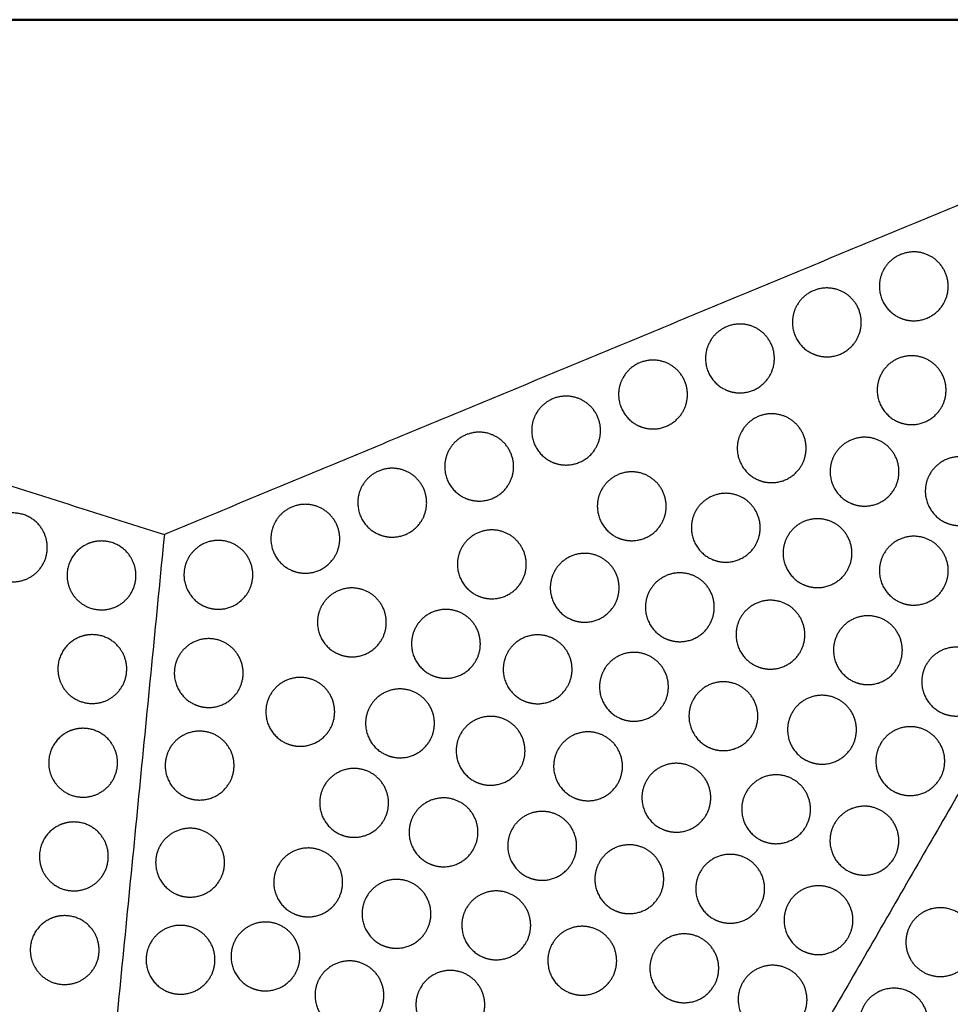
# Model space of a CAD drawing. Header units: millimetres. Extents: x -125 to 375, y 0 to 433.
# Tile 31 of 33: x 129 to 210, y 347 to 433. Entities that reach past the tile are written whole.
import ezdxf

# ---------------------------------------------------------------- set-up
doc = ezdxf.new("R2010")
doc.units = ezdxf.units.MM
doc.layers.add('Make2D$Visible$Curves', color=7, linetype='Continuous', true_color=0x000000)
doc.layers.add('Make2D$Visible$SceneSilhouetteCurves', color=7, linetype='Continuous', lineweight=50, true_color=0x000000)

msp = doc.modelspace()

# ---------------------------------------------------------------- linework, layer by layer
at = {"layer": 'Make2D$Visible$Curves', "color": 18, "lineweight": -3, "true_color": 0x000000}
for points in [[(0, 433.013), (70.937, 410.587), (141.875, 388.161)], [(250, 433.013), (187.5, 324.76), (125, 216.506)], [(250, 433.013), (195.937, 410.587), (141.875, 388.161)], [(141.875, 388.161), (133.437, 302.334), (125, 216.506)]]:
    msp.add_open_spline(points, degree=2, dxfattribs=at)
at = {"layer": 'Make2D$Visible$Curves', "color": 18, "true_color": 0x000000}
msp.add_open_spline([(0, 433.013), (125, 433.013), (250, 433.013)], degree=2, dxfattribs=at)
at = {"layer": 'Make2D$Visible$Curves', "color": 18, "lineweight": -3, "true_color": 0x000000}
for points, weights, knots in [([(207.177, 406.782), (206.374, 406.782), (205.677, 407.184), (204.177, 408.05), (204.177, 409.782), (204.177, 410.586), (204.579, 411.282), (206.079, 413.88), (208.677, 412.38), (211.275, 410.88), (209.775, 408.282), (208.909, 406.782), (207.177, 406.782)], [0.868347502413, 0.900099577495, 1, 0.807007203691, 0.868347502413, 0.900099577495, 1, 0.707106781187, 1, 0.707106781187, 1, 0.807007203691, 0.868347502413], [16.048112, 16.048112, 16.048112, 18.106736, 18.106736, 21.596537, 21.596537, 23.206626, 23.206626, 29.242204, 29.242204, 35.277783, 35.277783, 39.254738, 39.254738, 39.254738]), ([(199.603, 403.64), (198.799, 403.64), (198.103, 404.042), (196.603, 404.908), (196.603, 406.64), (196.603, 407.444), (197.005, 408.14), (198.505, 410.738), (201.103, 409.238), (203.701, 407.738), (202.201, 405.14), (201.335, 403.64), (199.603, 403.64)], [0.868347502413, 0.900099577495, 1, 0.807007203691, 0.868347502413, 0.900099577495, 1, 0.707106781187, 1, 0.707106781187, 1, 0.807007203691, 0.868347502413], [16.048112, 16.048112, 16.048112, 18.106736, 18.106736, 21.596537, 21.596537, 23.206626, 23.206626, 29.242204, 29.242204, 35.277783, 35.277783, 39.254738, 39.254738, 39.254738]), ([(192.029, 400.498), (191.225, 400.498), (190.529, 400.9), (189.029, 401.766), (189.029, 403.498), (189.029, 404.302), (189.431, 404.998), (190.931, 407.596), (193.529, 406.096), (196.127, 404.596), (194.627, 401.998), (193.761, 400.498), (192.029, 400.498)], [0.868347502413, 0.900099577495, 1, 0.807007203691, 0.868347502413, 0.900099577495, 1, 0.707106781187, 1, 0.707106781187, 1, 0.807007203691, 0.868347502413], [16.048112, 16.048112, 16.048112, 18.106736, 18.106736, 21.596537, 21.596537, 23.206626, 23.206626, 29.242204, 29.242204, 35.277783, 35.277783, 39.254738, 39.254738, 39.254738]), ([(184.455, 397.356), (183.651, 397.356), (182.955, 397.758), (181.455, 398.624), (181.455, 400.356), (181.455, 401.16), (181.857, 401.856), (183.357, 404.454), (185.955, 402.954), (188.553, 401.454), (187.053, 398.856), (186.187, 397.356), (184.455, 397.356)], [0.868347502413, 0.900099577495, 1, 0.807007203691, 0.868347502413, 0.900099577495, 1, 0.707106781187, 1, 0.707106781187, 1, 0.807007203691, 0.868347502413], [16.048112, 16.048112, 16.048112, 18.106736, 18.106736, 21.596537, 21.596537, 23.206626, 23.206626, 29.242204, 29.242204, 35.277783, 35.277783, 39.254738, 39.254738, 39.254738]), ([(206.988, 397.734), (206.184, 397.734), (205.488, 398.136), (203.988, 399.002), (203.988, 400.734), (203.988, 401.538), (204.39, 402.234), (205.89, 404.832), (208.488, 403.332), (211.086, 401.832), (209.586, 399.234), (208.72, 397.734), (206.988, 397.734)], [0.868347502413, 0.900099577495, 1, 0.807007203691, 0.868347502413, 0.900099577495, 1, 0.707106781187, 1, 0.707106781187, 1, 0.807007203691, 0.868347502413], [16.048112, 16.048112, 16.048112, 18.106736, 18.106736, 21.596537, 21.596537, 23.206626, 23.206626, 29.242204, 29.242204, 35.277783, 35.277783, 39.254738, 39.254738, 39.254738]), ([(176.881, 394.214), (176.077, 394.214), (175.381, 394.616), (173.881, 395.482), (173.881, 397.214), (173.881, 398.018), (174.282, 398.714), (175.782, 401.313), (178.381, 399.813), (180.979, 398.313), (179.479, 395.714), (178.613, 394.214), (176.881, 394.214)], [0.868347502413, 0.900099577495, 1, 0.807007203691, 0.868347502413, 0.900099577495, 1, 0.707106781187, 1, 0.707106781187, 1, 0.807007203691, 0.868347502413], [16.048112, 16.048112, 16.048112, 18.106736, 18.106736, 21.596537, 21.596537, 23.206626, 23.206626, 29.242204, 29.242204, 35.277783, 35.277783, 39.254738, 39.254738, 39.254738]), ([(194.795, 392.677), (193.991, 392.677), (193.295, 393.078), (191.795, 393.945), (191.795, 395.677), (191.795, 396.48), (192.197, 397.177), (193.697, 399.775), (196.295, 398.275), (198.893, 396.775), (197.393, 394.177), (196.527, 392.677), (194.795, 392.677)], [0.868347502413, 0.900099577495, 1, 0.807007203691, 0.868347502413, 0.900099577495, 1, 0.707106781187, 1, 0.707106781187, 1, 0.807007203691, 0.868347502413], [16.048112, 16.048112, 16.048112, 18.106736, 18.106736, 21.596537, 21.596537, 23.206626, 23.206626, 29.242204, 29.242204, 35.277783, 35.277783, 39.254738, 39.254738, 39.254738]), ([(169.306, 391.073), (168.503, 391.073), (167.806, 391.475), (166.306, 392.341), (166.306, 394.073), (166.306, 394.876), (166.708, 395.573), (168.208, 398.171), (170.806, 396.671), (173.404, 395.171), (171.904, 392.573), (171.038, 391.073), (169.306, 391.073)], [0.868347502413, 0.900099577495, 1, 0.807007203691, 0.868347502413, 0.900099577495, 1, 0.707106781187, 1, 0.707106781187, 1, 0.807007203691, 0.868347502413], [16.048112, 16.048112, 16.048112, 18.106736, 18.106736, 21.596537, 21.596537, 23.206626, 23.206626, 29.242204, 29.242204, 35.277783, 35.277783, 39.254738, 39.254738, 39.254738]), ([(202.888, 390.633), (202.084, 390.633), (201.388, 391.035), (199.888, 391.901), (199.888, 393.633), (199.888, 394.437), (200.29, 395.133), (201.79, 397.731), (204.388, 396.231), (206.986, 394.731), (205.486, 392.133), (204.62, 390.633), (202.888, 390.633)], [0.868347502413, 0.900099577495, 1, 0.807007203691, 0.868347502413, 0.900099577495, 1, 0.707106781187, 1, 0.707106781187, 1, 0.807007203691, 0.868347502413], [16.048112, 16.048112, 16.048112, 18.106736, 18.106736, 21.596537, 21.596537, 23.206626, 23.206626, 29.242204, 29.242204, 35.277783, 35.277783, 39.254738, 39.254738, 39.254738]), ([(211.18, 388.935), (210.376, 388.935), (209.68, 389.337), (208.18, 390.203), (208.18, 391.935), (208.18, 392.739), (208.582, 393.435), (210.082, 396.034), (212.68, 394.534), (215.278, 393.034), (213.778, 390.435), (212.912, 388.935), (211.18, 388.935)], [0.868347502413, 0.900099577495, 1, 0.807007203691, 0.868347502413, 0.900099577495, 1, 0.707106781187, 1, 0.707106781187, 1, 0.807007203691, 0.868347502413], [16.048112, 16.048112, 16.048112, 18.106736, 18.106736, 21.596537, 21.596537, 23.206626, 23.206626, 29.242204, 29.242204, 35.277783, 35.277783, 39.254738, 39.254738, 39.254738]), ([(161.732, 387.931), (160.928, 387.931), (160.232, 388.333), (158.732, 389.199), (158.732, 390.931), (158.732, 391.735), (159.134, 392.431), (160.634, 395.029), (163.232, 393.529), (165.83, 392.029), (164.33, 389.431), (163.464, 387.931), (161.732, 387.931)], [0.868347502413, 0.900099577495, 1, 0.807007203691, 0.868347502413, 0.900099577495, 1, 0.707106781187, 1, 0.707106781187, 1, 0.807007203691, 0.868347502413], [16.048112, 16.048112, 16.048112, 18.106736, 18.106736, 21.596537, 21.596537, 23.206626, 23.206626, 29.242204, 29.242204, 35.277783, 35.277783, 39.254738, 39.254738, 39.254738]), ([(182.602, 387.619), (181.799, 387.619), (181.102, 388.021), (179.602, 388.887), (179.602, 390.619), (179.602, 391.423), (180.004, 392.119), (181.504, 394.717), (184.102, 393.217), (186.7, 391.717), (185.2, 389.119), (184.334, 387.619), (182.602, 387.619)], [0.868347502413, 0.900099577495, 1, 0.807007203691, 0.868347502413, 0.900099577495, 1, 0.707106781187, 1, 0.707106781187, 1, 0.807007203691, 0.868347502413], [16.048112, 16.048112, 16.048112, 18.106736, 18.106736, 21.596537, 21.596537, 23.206626, 23.206626, 29.242204, 29.242204, 35.277783, 35.277783, 39.254738, 39.254738, 39.254738]), ([(190.795, 385.748), (189.991, 385.748), (189.295, 386.15), (187.795, 387.016), (187.795, 388.748), (187.795, 389.552), (188.197, 390.248), (189.697, 392.846), (192.295, 391.346), (194.893, 389.846), (193.393, 387.248), (192.527, 385.748), (190.795, 385.748)], [0.868347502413, 0.900099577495, 1, 0.807007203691, 0.868347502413, 0.900099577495, 1, 0.707106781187, 1, 0.707106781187, 1, 0.807007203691, 0.868347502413], [16.048112, 16.048112, 16.048112, 18.106736, 18.106736, 21.596537, 21.596537, 23.206626, 23.206626, 29.242204, 29.242204, 35.277783, 35.277783, 39.254738, 39.254738, 39.254738]), ([(154.158, 384.789), (153.354, 384.789), (152.658, 385.191), (151.158, 386.057), (151.158, 387.789), (151.158, 388.593), (151.56, 389.289), (153.06, 391.887), (155.658, 390.387), (158.256, 388.887), (156.756, 386.289), (155.89, 384.789), (154.158, 384.789)], [0.868347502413, 0.900099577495, 1, 0.807007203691, 0.868347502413, 0.900099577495, 1, 0.707106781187, 1, 0.707106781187, 1, 0.807007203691, 0.868347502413], [16.048112, 16.048112, 16.048112, 18.106736, 18.106736, 21.596537, 21.596537, 23.206626, 23.206626, 29.242204, 29.242204, 35.277783, 35.277783, 39.254738, 39.254738, 39.254738]), ([(128.677, 390.037), (130.409, 390.037), (131.275, 388.537), (132.775, 385.939), (130.177, 384.439), (127.579, 382.939), (126.079, 385.537), (125.677, 386.233), (125.677, 387.037), (125.677, 388.769), (127.177, 389.635), (127.873, 390.037), (128.677, 390.037)], [0.868347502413, 0.807007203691, 1, 0.707106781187, 1, 0.707106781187, 1, 0.900099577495, 0.868347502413, 0.807007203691, 1, 0.900099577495, 0.868347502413], [5.529659, 5.529659, 5.529659, 9.49499, 9.49499, 15.512927, 15.512927, 21.530864, 21.530864, 23.139763, 23.139763, 26.616816, 26.616816, 28.669422, 28.669422, 28.669422]), ([(198.788, 383.531), (197.984, 383.531), (197.288, 383.933), (195.788, 384.799), (195.788, 386.531), (195.788, 387.335), (196.19, 388.031), (197.69, 390.629), (200.288, 389.129), (202.886, 387.629), (201.386, 385.031), (200.52, 383.531), (198.788, 383.531)], [0.868347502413, 0.900099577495, 1, 0.807007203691, 0.868347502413, 0.900099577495, 1, 0.707106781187, 1, 0.707106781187, 1, 0.807007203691, 0.868347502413], [16.048112, 16.048112, 16.048112, 18.106736, 18.106736, 21.596537, 21.596537, 23.206626, 23.206626, 29.242204, 29.242204, 35.277783, 35.277783, 39.254738, 39.254738, 39.254738]), ([(170.41, 382.561), (169.606, 382.561), (168.91, 382.963), (167.41, 383.829), (167.41, 385.561), (167.41, 386.365), (167.812, 387.061), (169.312, 389.659), (171.91, 388.159), (174.508, 386.659), (173.008, 384.061), (172.142, 382.561), (170.41, 382.561)], [0.868347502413, 0.900099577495, 1, 0.807007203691, 0.868347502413, 0.900099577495, 1, 0.707106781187, 1, 0.707106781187, 1, 0.807007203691, 0.868347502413], [16.048112, 16.048112, 16.048112, 18.106736, 18.106736, 21.596537, 21.596537, 23.206626, 23.206626, 29.242204, 29.242204, 35.277783, 35.277783, 39.254738, 39.254738, 39.254738]), ([(207.18, 382.007), (206.376, 382.007), (205.68, 382.409), (204.18, 383.275), (204.18, 385.007), (204.18, 385.811), (204.582, 386.507), (206.082, 389.105), (208.68, 387.605), (211.278, 386.105), (209.778, 383.507), (208.912, 382.007), (207.18, 382.007)], [0.868347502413, 0.900099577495, 1, 0.807007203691, 0.868347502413, 0.900099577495, 1, 0.707106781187, 1, 0.707106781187, 1, 0.807007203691, 0.868347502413], [16.048112, 16.048112, 16.048112, 18.106736, 18.106736, 21.596537, 21.596537, 23.206626, 23.206626, 29.242204, 29.242204, 35.277783, 35.277783, 39.254738, 39.254738, 39.254738]), ([(136.4, 387.595), (138.132, 387.595), (138.998, 386.095), (140.498, 383.497), (137.9, 381.997), (135.302, 380.497), (133.802, 383.095), (133.4, 383.792), (133.4, 384.595), (133.4, 386.327), (134.9, 387.194), (135.596, 387.595), (136.4, 387.595)], [0.868347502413, 0.807007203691, 1, 0.707106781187, 1, 0.707106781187, 1, 0.900099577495, 0.868347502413, 0.807007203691, 1, 0.900099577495, 0.868347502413], [5.529659, 5.529659, 5.529659, 9.49499, 9.49499, 15.512927, 15.512927, 21.530864, 21.530864, 23.139763, 23.139763, 26.616816, 26.616816, 28.669422, 28.669422, 28.669422]), ([(146.584, 381.647), (145.78, 381.647), (145.084, 382.049), (143.584, 382.915), (143.584, 384.647), (143.584, 385.451), (143.986, 386.147), (145.486, 388.745), (148.084, 387.245), (150.682, 385.745), (149.182, 383.147), (148.316, 381.647), (146.584, 381.647)], [0.868347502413, 0.900099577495, 1, 0.807007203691, 0.868347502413, 0.900099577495, 1, 0.707106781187, 1, 0.707106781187, 1, 0.807007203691, 0.868347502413], [16.048112, 16.048112, 16.048112, 18.106736, 18.106736, 21.596537, 21.596537, 23.206626, 23.206626, 29.242204, 29.242204, 35.277783, 35.277783, 39.254738, 39.254738, 39.254738]), ([(178.502, 380.517), (177.699, 380.517), (177.002, 380.919), (175.502, 381.785), (175.502, 383.517), (175.502, 384.321), (175.904, 385.017), (177.404, 387.616), (180.002, 386.116), (182.6, 384.616), (181.1, 382.017), (180.234, 380.517), (178.502, 380.517)], [0.868347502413, 0.900099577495, 1, 0.807007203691, 0.868347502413, 0.900099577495, 1, 0.707106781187, 1, 0.707106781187, 1, 0.807007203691, 0.868347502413], [16.048112, 16.048112, 16.048112, 18.106736, 18.106736, 21.596537, 21.596537, 23.206626, 23.206626, 29.242204, 29.242204, 35.277783, 35.277783, 39.254738, 39.254738, 39.254738]), ([(186.795, 378.82), (185.991, 378.82), (185.295, 379.222), (183.795, 380.088), (183.795, 381.82), (183.795, 382.624), (184.197, 383.32), (185.697, 385.918), (188.295, 384.418), (190.893, 382.918), (189.393, 380.32), (188.527, 378.82), (186.795, 378.82)], [0.868347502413, 0.900099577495, 1, 0.807007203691, 0.868347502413, 0.900099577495, 1, 0.707106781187, 1, 0.707106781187, 1, 0.807007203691, 0.868347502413], [16.048112, 16.048112, 16.048112, 18.106736, 18.106736, 21.596537, 21.596537, 23.206626, 23.206626, 29.242204, 29.242204, 35.277783, 35.277783, 39.254738, 39.254738, 39.254738]), ([(158.217, 377.504), (157.413, 377.504), (156.717, 377.905), (155.217, 378.772), (155.217, 380.504), (155.217, 381.307), (155.619, 382.004), (157.119, 384.602), (159.717, 383.102), (162.315, 381.602), (160.815, 379.004), (159.949, 377.504), (158.217, 377.504)], [0.868347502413, 0.900099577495, 1, 0.807007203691, 0.868347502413, 0.900099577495, 1, 0.707106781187, 1, 0.707106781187, 1, 0.807007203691, 0.868347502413], [16.048112, 16.048112, 16.048112, 18.106736, 18.106736, 21.596537, 21.596537, 23.206626, 23.206626, 29.242204, 29.242204, 35.277783, 35.277783, 39.254738, 39.254738, 39.254738]), ([(194.688, 376.43), (193.884, 376.43), (193.188, 376.832), (191.688, 377.698), (191.688, 379.43), (191.688, 380.234), (192.09, 380.93), (193.59, 383.528), (196.188, 382.028), (198.786, 380.528), (197.286, 377.93), (196.42, 376.43), (194.688, 376.43)], [0.868347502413, 0.900099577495, 1, 0.807007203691, 0.868347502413, 0.900099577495, 1, 0.707106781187, 1, 0.707106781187, 1, 0.807007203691, 0.868347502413], [16.048112, 16.048112, 16.048112, 18.106736, 18.106736, 21.596537, 21.596537, 23.206626, 23.206626, 29.242204, 29.242204, 35.277783, 35.277783, 39.254738, 39.254738, 39.254738]), ([(166.41, 375.633), (165.606, 375.633), (164.91, 376.035), (163.41, 376.901), (163.41, 378.633), (163.41, 379.437), (163.812, 380.133), (165.312, 382.731), (167.91, 381.231), (170.508, 379.731), (169.008, 377.133), (168.142, 375.633), (166.41, 375.633)], [0.868347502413, 0.900099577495, 1, 0.807007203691, 0.868347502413, 0.900099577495, 1, 0.707106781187, 1, 0.707106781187, 1, 0.807007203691, 0.868347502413], [16.048112, 16.048112, 16.048112, 18.106736, 18.106736, 21.596537, 21.596537, 23.206626, 23.206626, 29.242204, 29.242204, 35.277783, 35.277783, 39.254738, 39.254738, 39.254738]), ([(203.18, 375.079), (202.376, 375.079), (201.68, 375.481), (200.18, 376.347), (200.18, 378.079), (200.18, 378.883), (200.582, 379.579), (202.082, 382.177), (204.68, 380.677), (207.278, 379.177), (205.778, 376.579), (204.912, 375.079), (203.18, 375.079)], [0.868347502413, 0.900099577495, 1, 0.807007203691, 0.868347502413, 0.900099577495, 1, 0.707106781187, 1, 0.707106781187, 1, 0.807007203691, 0.868347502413], [16.048112, 16.048112, 16.048112, 18.106736, 18.106736, 21.596537, 21.596537, 23.206626, 23.206626, 29.242204, 29.242204, 35.277783, 35.277783, 39.254738, 39.254738, 39.254738]), ([(135.598, 379.435), (137.33, 379.435), (138.196, 377.935), (139.696, 375.337), (137.098, 373.837), (134.5, 372.337), (133, 374.935), (132.598, 375.631), (132.598, 376.435), (132.598, 378.167), (134.098, 379.033), (134.794, 379.435), (135.598, 379.435)], [0.868347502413, 0.807007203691, 1, 0.707106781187, 1, 0.707106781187, 1, 0.900099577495, 0.868347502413, 0.807007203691, 1, 0.900099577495, 0.868347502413], [5.529659, 5.529659, 5.529659, 9.49499, 9.49499, 15.512927, 15.512927, 21.530864, 21.530864, 23.139763, 23.139763, 26.616816, 26.616816, 28.669422, 28.669422, 28.669422]), ([(174.402, 373.416), (173.599, 373.416), (172.902, 373.818), (171.402, 374.684), (171.402, 376.416), (171.402, 377.22), (171.804, 377.916), (173.304, 380.514), (175.902, 379.014), (178.5, 377.514), (177, 374.916), (176.134, 373.416), (174.402, 373.416)], [0.868347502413, 0.900099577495, 1, 0.807007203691, 0.868347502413, 0.900099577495, 1, 0.707106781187, 1, 0.707106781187, 1, 0.807007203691, 0.868347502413], [16.048112, 16.048112, 16.048112, 18.106736, 18.106736, 21.596537, 21.596537, 23.206626, 23.206626, 29.242204, 29.242204, 35.277783, 35.277783, 39.254738, 39.254738, 39.254738]), ([(145.742, 373.088), (144.939, 373.088), (144.242, 373.49), (142.742, 374.356), (142.742, 376.088), (142.742, 376.892), (143.144, 377.588), (144.644, 380.186), (147.242, 378.686), (149.84, 377.186), (148.34, 374.588), (147.474, 373.088), (145.742, 373.088)], [0.868347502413, 0.900099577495, 1, 0.807007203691, 0.868347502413, 0.900099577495, 1, 0.707106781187, 1, 0.707106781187, 1, 0.807007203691, 0.868347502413], [16.048112, 16.048112, 16.048112, 18.106736, 18.106736, 21.596537, 21.596537, 23.206626, 23.206626, 29.242204, 29.242204, 35.277783, 35.277783, 39.254738, 39.254738, 39.254738]), ([(210.873, 372.343), (210.069, 372.343), (209.373, 372.744), (207.873, 373.61), (207.873, 375.343), (207.873, 376.146), (208.275, 376.843), (209.775, 379.441), (212.373, 377.941), (214.971, 376.441), (213.471, 373.843), (212.605, 372.343), (210.873, 372.343)], [0.868347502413, 0.900099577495, 1, 0.807007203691, 0.868347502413, 0.900099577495, 1, 0.707106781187, 1, 0.707106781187, 1, 0.807007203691, 0.868347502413], [16.048112, 16.048112, 16.048112, 18.106736, 18.106736, 21.596537, 21.596537, 23.206626, 23.206626, 29.242204, 29.242204, 35.277783, 35.277783, 39.254738, 39.254738, 39.254738]), ([(182.795, 371.892), (181.991, 371.892), (181.295, 372.294), (179.795, 373.16), (179.795, 374.892), (179.795, 375.696), (180.197, 376.392), (181.697, 378.99), (184.295, 377.49), (186.893, 375.99), (185.393, 373.392), (184.527, 371.892), (182.795, 371.892)], [0.868347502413, 0.900099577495, 1, 0.807007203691, 0.868347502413, 0.900099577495, 1, 0.707106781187, 1, 0.707106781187, 1, 0.807007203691, 0.868347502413], [16.048112, 16.048112, 16.048112, 18.106736, 18.106736, 21.596537, 21.596537, 23.206626, 23.206626, 29.242204, 29.242204, 35.277783, 35.277783, 39.254738, 39.254738, 39.254738]), ([(153.717, 369.709), (152.913, 369.709), (152.217, 370.111), (150.717, 370.977), (150.717, 372.709), (150.717, 373.513), (151.119, 374.209), (152.619, 376.807), (155.217, 375.307), (157.815, 373.807), (156.315, 371.209), (155.449, 369.709), (153.717, 369.709)], [0.868347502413, 0.900099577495, 1, 0.807007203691, 0.868347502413, 0.900099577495, 1, 0.707106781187, 1, 0.707106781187, 1, 0.807007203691, 0.868347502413], [16.048112, 16.048112, 16.048112, 18.106736, 18.106736, 21.596537, 21.596537, 23.206626, 23.206626, 29.242204, 29.242204, 35.277783, 35.277783, 39.254738, 39.254738, 39.254738]), ([(190.588, 369.329), (189.784, 369.329), (189.088, 369.731), (187.588, 370.597), (187.588, 372.329), (187.588, 373.132), (187.99, 373.829), (189.49, 376.427), (192.088, 374.927), (194.686, 373.427), (193.186, 370.829), (192.32, 369.329), (190.588, 369.329)], [0.868347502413, 0.900099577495, 1, 0.807007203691, 0.868347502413, 0.900099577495, 1, 0.707106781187, 1, 0.707106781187, 1, 0.807007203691, 0.868347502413], [16.048112, 16.048112, 16.048112, 18.106736, 18.106736, 21.596537, 21.596537, 23.206626, 23.206626, 29.242204, 29.242204, 35.277783, 35.277783, 39.254738, 39.254738, 39.254738]), ([(162.41, 368.705), (161.606, 368.705), (160.91, 369.107), (159.41, 369.973), (159.41, 371.705), (159.41, 372.509), (159.812, 373.205), (161.312, 375.803), (163.91, 374.303), (166.508, 372.803), (165.008, 370.205), (164.142, 368.705), (162.41, 368.705)], [0.868347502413, 0.900099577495, 1, 0.807007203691, 0.868347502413, 0.900099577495, 1, 0.707106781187, 1, 0.707106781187, 1, 0.807007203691, 0.868347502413], [16.048112, 16.048112, 16.048112, 18.106736, 18.106736, 21.596537, 21.596537, 23.206626, 23.206626, 29.242204, 29.242204, 35.277783, 35.277783, 39.254738, 39.254738, 39.254738]), ([(199.18, 368.151), (198.376, 368.151), (197.68, 368.553), (196.18, 369.419), (196.18, 371.151), (196.18, 371.955), (196.582, 372.651), (198.082, 375.249), (200.68, 373.749), (203.278, 372.249), (201.778, 369.651), (200.912, 368.151), (199.18, 368.151)], [0.868347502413, 0.900099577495, 1, 0.807007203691, 0.868347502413, 0.900099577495, 1, 0.707106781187, 1, 0.707106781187, 1, 0.807007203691, 0.868347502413], [16.048112, 16.048112, 16.048112, 18.106736, 18.106736, 21.596537, 21.596537, 23.206626, 23.206626, 29.242204, 29.242204, 35.277783, 35.277783, 39.254738, 39.254738, 39.254738]), ([(170.302, 366.315), (169.499, 366.315), (168.802, 366.717), (167.302, 367.583), (167.302, 369.315), (167.302, 370.119), (167.704, 370.815), (169.204, 373.413), (171.802, 371.913), (174.4, 370.413), (172.9, 367.815), (172.034, 366.315), (170.302, 366.315)], [0.868347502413, 0.900099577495, 1, 0.807007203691, 0.868347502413, 0.900099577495, 1, 0.707106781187, 1, 0.707106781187, 1, 0.807007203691, 0.868347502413], [16.048112, 16.048112, 16.048112, 18.106736, 18.106736, 21.596537, 21.596537, 23.206626, 23.206626, 29.242204, 29.242204, 35.277783, 35.277783, 39.254738, 39.254738, 39.254738]), ([(134.795, 371.274), (136.527, 371.274), (137.393, 369.774), (138.893, 367.176), (136.295, 365.676), (133.697, 364.176), (132.197, 366.774), (131.795, 367.47), (131.795, 368.274), (131.795, 370.006), (133.295, 370.872), (133.991, 371.274), (134.795, 371.274)], [0.868347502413, 0.807007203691, 1, 0.707106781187, 1, 0.707106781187, 1, 0.900099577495, 0.868347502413, 0.807007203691, 1, 0.900099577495, 0.868347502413], [5.529659, 5.529659, 5.529659, 9.49499, 9.49499, 15.512927, 15.512927, 21.530864, 21.530864, 23.139763, 23.139763, 26.616816, 26.616816, 28.669422, 28.669422, 28.669422]), ([(144.95, 365.027), (144.146, 365.027), (143.45, 365.429), (141.95, 366.295), (141.95, 368.027), (141.95, 368.831), (142.352, 369.527), (143.852, 372.125), (146.45, 370.625), (149.048, 369.125), (147.548, 366.527), (146.682, 365.027), (144.95, 365.027)], [0.868347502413, 0.900099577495, 1, 0.807007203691, 0.868347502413, 0.900099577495, 1, 0.707106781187, 1, 0.707106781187, 1, 0.807007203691, 0.868347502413], [16.048112, 16.048112, 16.048112, 18.106736, 18.106736, 21.596537, 21.596537, 23.206626, 23.206626, 29.242204, 29.242204, 35.277783, 35.277783, 39.254738, 39.254738, 39.254738]), ([(178.795, 364.964), (177.991, 364.964), (177.295, 365.366), (175.795, 366.232), (175.795, 367.964), (175.795, 368.768), (176.197, 369.464), (177.697, 372.062), (180.295, 370.562), (182.893, 369.062), (181.393, 366.464), (180.527, 364.964), (178.795, 364.964)], [0.868347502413, 0.900099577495, 1, 0.807007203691, 0.868347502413, 0.900099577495, 1, 0.707106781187, 1, 0.707106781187, 1, 0.807007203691, 0.868347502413], [16.048112, 16.048112, 16.048112, 18.106736, 18.106736, 21.596537, 21.596537, 23.206626, 23.206626, 29.242204, 29.242204, 35.277783, 35.277783, 39.254738, 39.254738, 39.254738]), ([(206.873, 365.414), (206.069, 365.414), (205.373, 365.816), (203.873, 366.682), (203.873, 368.414), (203.873, 369.218), (204.275, 369.914), (205.775, 372.512), (208.373, 371.012), (210.971, 369.512), (209.471, 366.914), (208.605, 365.414), (206.873, 365.414)], [0.868347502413, 0.900099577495, 1, 0.807007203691, 0.868347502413, 0.900099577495, 1, 0.707106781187, 1, 0.707106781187, 1, 0.807007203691, 0.868347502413], [16.048112, 16.048112, 16.048112, 18.106736, 18.106736, 21.596537, 21.596537, 23.206626, 23.206626, 29.242204, 29.242204, 35.277783, 35.277783, 39.254738, 39.254738, 39.254738]), ([(186.488, 362.227), (185.684, 362.227), (184.988, 362.629), (183.488, 363.495), (183.488, 365.227), (183.488, 366.031), (183.89, 366.727), (185.39, 369.325), (187.988, 367.825), (190.586, 366.325), (189.086, 363.727), (188.22, 362.227), (186.488, 362.227)], [0.868347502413, 0.900099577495, 1, 0.807007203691, 0.868347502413, 0.900099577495, 1, 0.707106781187, 1, 0.707106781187, 1, 0.807007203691, 0.868347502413], [16.048112, 16.048112, 16.048112, 18.106736, 18.106736, 21.596537, 21.596537, 23.206626, 23.206626, 29.242204, 29.242204, 35.277783, 35.277783, 39.254738, 39.254738, 39.254738]), ([(158.41, 361.777), (157.606, 361.777), (156.91, 362.179), (155.41, 363.045), (155.41, 364.777), (155.41, 365.58), (155.812, 366.277), (157.312, 368.875), (159.91, 367.375), (162.508, 365.875), (161.008, 363.277), (160.142, 361.777), (158.41, 361.777)], [0.868347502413, 0.900099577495, 1, 0.807007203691, 0.868347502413, 0.900099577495, 1, 0.707106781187, 1, 0.707106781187, 1, 0.807007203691, 0.868347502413], [16.048112, 16.048112, 16.048112, 18.106736, 18.106736, 21.596537, 21.596537, 23.206626, 23.206626, 29.242204, 29.242204, 35.277783, 35.277783, 39.254738, 39.254738, 39.254738]), ([(195.18, 361.223), (194.376, 361.223), (193.68, 361.625), (192.18, 362.491), (192.18, 364.223), (192.18, 365.027), (192.582, 365.723), (194.082, 368.321), (196.68, 366.821), (199.278, 365.321), (197.778, 362.723), (196.912, 361.223), (195.18, 361.223)], [0.868347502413, 0.900099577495, 1, 0.807007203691, 0.868347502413, 0.900099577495, 1, 0.707106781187, 1, 0.707106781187, 1, 0.807007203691, 0.868347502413], [16.048112, 16.048112, 16.048112, 18.106736, 18.106736, 21.596537, 21.596537, 23.206626, 23.206626, 29.242204, 29.242204, 35.277783, 35.277783, 39.254738, 39.254738, 39.254738]), ([(166.202, 359.213), (165.399, 359.213), (164.702, 359.615), (163.202, 360.481), (163.202, 362.213), (163.202, 363.017), (163.604, 363.713), (165.104, 366.311), (167.702, 364.811), (170.3, 363.311), (168.8, 360.713), (167.934, 359.213), (166.202, 359.213)], [0.868347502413, 0.900099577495, 1, 0.807007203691, 0.868347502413, 0.900099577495, 1, 0.707106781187, 1, 0.707106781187, 1, 0.807007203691, 0.868347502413], [16.048112, 16.048112, 16.048112, 18.106736, 18.106736, 21.596537, 21.596537, 23.206626, 23.206626, 29.242204, 29.242204, 35.277783, 35.277783, 39.254738, 39.254738, 39.254738]), ([(174.795, 358.036), (173.991, 358.036), (173.295, 358.437), (171.795, 359.303), (171.795, 361.036), (171.795, 361.839), (172.197, 362.536), (173.697, 365.134), (176.295, 363.634), (178.893, 362.134), (177.393, 359.536), (176.527, 358.036), (174.795, 358.036)], [0.868347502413, 0.900099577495, 1, 0.807007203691, 0.868347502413, 0.900099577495, 1, 0.707106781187, 1, 0.707106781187, 1, 0.807007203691, 0.868347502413], [16.048112, 16.048112, 16.048112, 18.106736, 18.106736, 21.596537, 21.596537, 23.206626, 23.206626, 29.242204, 29.242204, 35.277783, 35.277783, 39.254738, 39.254738, 39.254738]), ([(202.873, 358.486), (202.069, 358.486), (201.373, 358.888), (199.873, 359.754), (199.873, 361.486), (199.873, 362.29), (200.275, 362.986), (201.775, 365.584), (204.373, 364.084), (206.971, 362.584), (205.471, 359.986), (204.605, 358.486), (202.873, 358.486)], [0.868347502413, 0.900099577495, 1, 0.807007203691, 0.868347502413, 0.900099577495, 1, 0.707106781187, 1, 0.707106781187, 1, 0.807007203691, 0.868347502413], [16.048112, 16.048112, 16.048112, 18.106736, 18.106736, 21.596537, 21.596537, 23.206626, 23.206626, 29.242204, 29.242204, 35.277783, 35.277783, 39.254738, 39.254738, 39.254738]), ([(133.993, 363.113), (135.725, 363.113), (136.591, 361.613), (138.091, 359.015), (135.493, 357.515), (132.895, 356.015), (131.395, 358.613), (130.993, 359.31), (130.993, 360.113), (130.993, 361.846), (132.493, 362.712), (133.189, 363.113), (133.993, 363.113)], [0.868347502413, 0.807007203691, 1, 0.707106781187, 1, 0.707106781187, 1, 0.900099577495, 0.868347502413, 0.807007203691, 1, 0.900099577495, 0.868347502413], [5.529659, 5.529659, 5.529659, 9.49499, 9.49499, 15.512927, 15.512927, 21.530864, 21.530864, 23.139763, 23.139763, 26.616816, 26.616816, 28.669422, 28.669422, 28.669422]), ([(144.118, 356.568), (143.314, 356.568), (142.618, 356.97), (141.118, 357.836), (141.118, 359.568), (141.118, 360.372), (141.52, 361.068), (143.02, 363.666), (145.618, 362.166), (148.216, 360.666), (146.716, 358.068), (145.85, 356.568), (144.118, 356.568)], [0.868347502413, 0.900099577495, 1, 0.807007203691, 0.868347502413, 0.900099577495, 1, 0.707106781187, 1, 0.707106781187, 1, 0.807007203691, 0.868347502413], [16.048112, 16.048112, 16.048112, 18.106736, 18.106736, 21.596537, 21.596537, 23.206626, 23.206626, 29.242204, 29.242204, 35.277783, 35.277783, 39.254738, 39.254738, 39.254738]), ([(154.41, 354.848), (153.606, 354.848), (152.91, 355.25), (151.41, 356.116), (151.41, 357.848), (151.41, 358.652), (151.812, 359.348), (153.312, 361.946), (155.91, 360.446), (158.508, 358.946), (157.008, 356.348), (156.142, 354.848), (154.41, 354.848)], [0.868347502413, 0.900099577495, 1, 0.807007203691, 0.868347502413, 0.900099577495, 1, 0.707106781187, 1, 0.707106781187, 1, 0.807007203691, 0.868347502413], [16.048112, 16.048112, 16.048112, 18.106736, 18.106736, 21.596537, 21.596537, 23.206626, 23.206626, 29.242204, 29.242204, 35.277783, 35.277783, 39.254738, 39.254738, 39.254738]), ([(182.388, 355.126), (181.584, 355.126), (180.888, 355.528), (179.388, 356.394), (179.388, 358.126), (179.388, 358.93), (179.79, 359.626), (181.29, 362.224), (183.888, 360.724), (186.486, 359.224), (184.986, 356.626), (184.12, 355.126), (182.388, 355.126)], [0.868347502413, 0.900099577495, 1, 0.807007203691, 0.868347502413, 0.900099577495, 1, 0.707106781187, 1, 0.707106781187, 1, 0.807007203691, 0.868347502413], [16.048112, 16.048112, 16.048112, 18.106736, 18.106736, 21.596537, 21.596537, 23.206626, 23.206626, 29.242204, 29.242204, 35.277783, 35.277783, 39.254738, 39.254738, 39.254738]), ([(191.18, 354.294), (190.376, 354.294), (189.68, 354.696), (188.18, 355.562), (188.18, 357.294), (188.18, 358.098), (188.582, 358.794), (190.082, 361.393), (192.68, 359.893), (195.278, 358.393), (193.778, 355.794), (192.912, 354.294), (191.18, 354.294)], [0.868347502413, 0.900099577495, 1, 0.807007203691, 0.868347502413, 0.900099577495, 1, 0.707106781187, 1, 0.707106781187, 1, 0.807007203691, 0.868347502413], [16.048112, 16.048112, 16.048112, 18.106736, 18.106736, 21.596537, 21.596537, 23.206626, 23.206626, 29.242204, 29.242204, 35.277783, 35.277783, 39.254738, 39.254738, 39.254738]), ([(162.102, 352.112), (161.299, 352.112), (160.602, 352.514), (159.102, 353.38), (159.102, 355.112), (159.102, 355.916), (159.504, 356.612), (161.004, 359.21), (163.602, 357.71), (166.2, 356.21), (164.7, 353.612), (163.834, 352.112), (162.102, 352.112)], [0.868347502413, 0.900099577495, 1, 0.807007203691, 0.868347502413, 0.900099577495, 1, 0.707106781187, 1, 0.707106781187, 1, 0.807007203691, 0.868347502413], [16.048112, 16.048112, 16.048112, 18.106736, 18.106736, 21.596537, 21.596537, 23.206626, 23.206626, 29.242204, 29.242204, 35.277783, 35.277783, 39.254738, 39.254738, 39.254738]), ([(170.795, 351.107), (169.991, 351.107), (169.295, 351.509), (167.795, 352.375), (167.795, 354.107), (167.795, 354.911), (168.197, 355.607), (169.697, 358.205), (172.295, 356.705), (174.893, 355.205), (173.393, 352.607), (172.527, 351.107), (170.795, 351.107)], [0.868347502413, 0.900099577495, 1, 0.807007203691, 0.868347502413, 0.900099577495, 1, 0.707106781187, 1, 0.707106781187, 1, 0.807007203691, 0.868347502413], [16.048112, 16.048112, 16.048112, 18.106736, 18.106736, 21.596537, 21.596537, 23.206626, 23.206626, 29.242204, 29.242204, 35.277783, 35.277783, 39.254738, 39.254738, 39.254738]), ([(198.873, 351.558), (198.069, 351.558), (197.373, 351.96), (195.873, 352.826), (195.873, 354.558), (195.873, 355.362), (196.275, 356.058), (197.775, 358.656), (200.373, 357.156), (202.971, 355.656), (201.471, 353.058), (200.605, 351.558), (198.873, 351.558)], [0.868347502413, 0.900099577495, 1, 0.807007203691, 0.868347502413, 0.900099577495, 1, 0.707106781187, 1, 0.707106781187, 1, 0.807007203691, 0.868347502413], [16.048112, 16.048112, 16.048112, 18.106736, 18.106736, 21.596537, 21.596537, 23.206626, 23.206626, 29.242204, 29.242204, 35.277783, 35.277783, 39.254738, 39.254738, 39.254738]), ([(212.087, 354.146), (212.953, 352.646), (212.087, 351.146), (210.587, 348.548), (207.989, 350.048), (205.391, 351.548), (206.891, 354.146), (207.293, 354.842), (207.989, 355.244), (209.489, 356.11), (210.989, 355.244), (211.685, 354.842), (212.087, 354.146)], [0.868347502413, 0.807007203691, 1, 0.707106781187, 1, 0.707106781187, 1, 0.900099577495, 0.868347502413, 0.807007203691, 1, 0.900099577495, 0.868347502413], [5.529659, 5.529659, 5.529659, 9.49499, 9.49499, 15.512927, 15.512927, 21.530864, 21.530864, 23.139763, 23.139763, 26.616816, 26.616816, 28.669422, 28.669422, 28.669422]), ([(133.191, 354.953), (134.923, 354.953), (135.789, 353.453), (137.289, 350.855), (134.691, 349.355), (132.093, 347.855), (130.593, 350.453), (130.191, 351.149), (130.191, 351.953), (130.191, 353.685), (131.691, 354.551), (132.387, 354.953), (133.191, 354.953)], [0.868347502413, 0.807007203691, 1, 0.707106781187, 1, 0.707106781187, 1, 0.900099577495, 0.868347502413, 0.807007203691, 1, 0.900099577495, 0.868347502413], [5.529659, 5.529659, 5.529659, 9.49499, 9.49499, 15.512927, 15.512927, 21.530864, 21.530864, 23.139763, 23.139763, 26.616816, 26.616816, 28.669422, 28.669422, 28.669422]), ([(150.685, 348.397), (149.881, 348.397), (149.185, 348.798), (147.685, 349.664), (147.685, 351.397), (147.685, 352.2), (148.087, 352.897), (149.587, 355.495), (152.185, 353.995), (154.783, 352.495), (153.283, 349.897), (152.417, 348.397), (150.685, 348.397)], [0.868347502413, 0.900099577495, 1, 0.807007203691, 0.868347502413, 0.900099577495, 1, 0.707106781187, 1, 0.707106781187, 1, 0.807007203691, 0.868347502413], [16.048112, 16.048112, 16.048112, 18.106736, 18.106736, 21.596537, 21.596537, 23.206626, 23.206626, 29.242204, 29.242204, 35.277783, 35.277783, 39.254738, 39.254738, 39.254738]), ([(143.287, 348.109), (142.483, 348.109), (141.787, 348.511), (140.287, 349.377), (140.287, 351.109), (140.287, 351.912), (140.689, 352.609), (142.189, 355.207), (144.787, 353.707), (147.385, 352.207), (145.885, 349.609), (145.019, 348.109), (143.287, 348.109)], [0.868347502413, 0.900099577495, 1, 0.807007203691, 0.868347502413, 0.900099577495, 1, 0.707106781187, 1, 0.707106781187, 1, 0.807007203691, 0.868347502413], [16.048112, 16.048112, 16.048112, 18.106736, 18.106736, 21.596537, 21.596537, 23.206626, 23.206626, 29.242204, 29.242204, 35.277783, 35.277783, 39.254738, 39.254738, 39.254738]), ([(178.288, 348.024), (177.484, 348.024), (176.788, 348.426), (175.288, 349.292), (175.288, 351.024), (175.288, 351.828), (175.69, 352.524), (177.19, 355.122), (179.788, 353.622), (182.386, 352.122), (180.886, 349.524), (180.02, 348.024), (178.288, 348.024)], [0.868347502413, 0.900099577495, 1, 0.807007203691, 0.868347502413, 0.900099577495, 1, 0.707106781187, 1, 0.707106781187, 1, 0.807007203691, 0.868347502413], [16.048112, 16.048112, 16.048112, 18.106736, 18.106736, 21.596537, 21.596537, 23.206626, 23.206626, 29.242204, 29.242204, 35.277783, 35.277783, 39.254738, 39.254738, 39.254738]), ([(187.18, 347.366), (186.376, 347.366), (185.68, 347.768), (184.18, 348.634), (184.18, 350.366), (184.18, 351.17), (184.582, 351.866), (186.082, 354.464), (188.68, 352.964), (191.278, 351.464), (189.778, 348.866), (188.912, 347.366), (187.18, 347.366)], [0.868347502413, 0.900099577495, 1, 0.807007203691, 0.868347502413, 0.900099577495, 1, 0.707106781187, 1, 0.707106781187, 1, 0.807007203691, 0.868347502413], [16.048112, 16.048112, 16.048112, 18.106736, 18.106736, 21.596537, 21.596537, 23.206626, 23.206626, 29.242204, 29.242204, 35.277783, 35.277783, 39.254738, 39.254738, 39.254738]), ([(158.002, 345.01), (157.199, 345.01), (156.502, 345.412), (155.002, 346.278), (155.002, 348.01), (155.002, 348.814), (155.404, 349.51), (156.904, 352.109), (159.502, 350.609), (162.1, 349.109), (160.6, 346.51), (159.734, 345.01), (158.002, 345.01)], [0.868347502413, 0.900099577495, 1, 0.807007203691, 0.868347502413, 0.900099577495, 1, 0.707106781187, 1, 0.707106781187, 1, 0.807007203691, 0.868347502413], [16.048112, 16.048112, 16.048112, 18.106736, 18.106736, 21.596537, 21.596537, 23.206626, 23.206626, 29.242204, 29.242204, 35.277783, 35.277783, 39.254738, 39.254738, 39.254738]), ([(166.795, 344.179), (165.991, 344.179), (165.295, 344.581), (163.795, 345.447), (163.795, 347.179), (163.795, 347.983), (164.197, 348.679), (165.697, 351.277), (168.295, 349.777), (170.893, 348.277), (169.393, 345.679), (168.527, 344.179), (166.795, 344.179)], [0.868347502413, 0.900099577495, 1, 0.807007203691, 0.868347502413, 0.900099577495, 1, 0.707106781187, 1, 0.707106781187, 1, 0.807007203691, 0.868347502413], [16.048112, 16.048112, 16.048112, 18.106736, 18.106736, 21.596537, 21.596537, 23.206626, 23.206626, 29.242204, 29.242204, 35.277783, 35.277783, 39.254738, 39.254738, 39.254738]), ([(194.873, 344.63), (194.069, 344.63), (193.373, 345.032), (191.873, 345.898), (191.873, 347.63), (191.873, 348.434), (192.275, 349.13), (193.775, 351.728), (196.373, 350.228), (198.971, 348.728), (197.471, 346.13), (196.605, 344.63), (194.873, 344.63)], [0.868347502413, 0.900099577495, 1, 0.807007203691, 0.868347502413, 0.900099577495, 1, 0.707106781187, 1, 0.707106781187, 1, 0.807007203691, 0.868347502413], [16.048112, 16.048112, 16.048112, 18.106736, 18.106736, 21.596537, 21.596537, 23.206626, 23.206626, 29.242204, 29.242204, 35.277783, 35.277783, 39.254738, 39.254738, 39.254738]), ([(208.037, 347.131), (208.903, 345.631), (208.037, 344.131), (206.537, 341.533), (203.939, 343.033), (201.341, 344.533), (202.841, 347.131), (203.243, 347.827), (203.939, 348.229), (205.439, 349.095), (206.939, 348.229), (207.635, 347.827), (208.037, 347.131)], [0.868347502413, 0.807007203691, 1, 0.707106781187, 1, 0.707106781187, 1, 0.900099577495, 0.868347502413, 0.807007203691, 1, 0.900099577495, 0.868347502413], [5.529659, 5.529659, 5.529659, 9.49499, 9.49499, 15.512927, 15.512927, 21.530864, 21.530864, 23.139763, 23.139763, 26.616816, 26.616816, 28.669422, 28.669422, 28.669422])]:
    msp.add_rational_spline(points, weights, degree=2, knots=knots, dxfattribs=at)
at = {"layer": 'Make2D$Visible$SceneSilhouetteCurves', "color": 18, "true_color": 0x000000}
msp.add_open_spline([(0, 433.013), (125, 433.013), (250, 433.013)], degree=2, dxfattribs=at)

doc.saveas('drawing.dxf')
